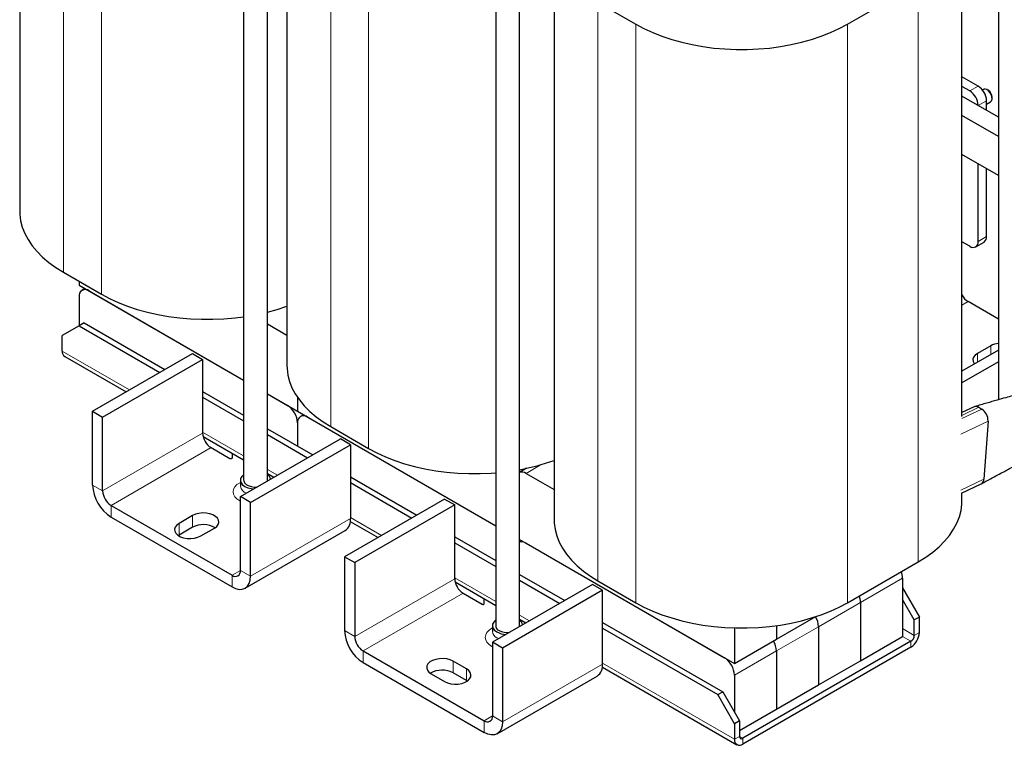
# Model space of a CAD drawing. Header units: millimetres. Extents: x 5 to 418, y 2 to 292.
# Tile 18 of 23: x 325 to 383, y 59 to 102. Entities that reach past the tile are written whole.
import ezdxf

# ---------------------------------------------------------------- set-up
doc = ezdxf.new("R2010")
doc.units = ezdxf.units.MM

msp = doc.modelspace()

# ---------------------------------------------------------------- linework, layer by layer
at = {"color": 7, "linetype": 'Continuous', "lineweight": 25}
for p, q in [((383.0224, 131.418), (383.0224, 79.7928)), ((325.3731, 124.9726), (325.3731, 90.9065)), ((338.5666, 122.1918), (338.5666, 75.0579)), ((339.9666, 75.0579), (339.9666, 122.1918)), ((341.1133, 115.8859), (341.1133, 81.8199)), ((353.4158, 113.6195), (353.4158, 66.4856)), ((354.8158, 66.4856), (354.8158, 113.6195)), ((380.8787, 78.8033), (380.8787, 107.9137)), ((356.8535, 106.7993), (356.8535, 72.7332)), ((374.1376, 101.9131), (378.2954, 104.3134)), ((359.4368, 103.199), (361.6642, 101.9131)), ((381.8344, 98.2656), (380.8787, 98.8174)), ((381.3394, 97.9799), (380.8787, 98.2459)), ((382.1478, 98.074), (382.0875, 98.0392)), ((382.4185, 98.0181), (382.3578, 98.0532)), ((383.0224, 96.4368), (380.8787, 97.6743)), ((382.6547, 97.5388), (382.6547, 97.6089)), ((382.3294, 96.8368), (382.3294, 97.4083)), ((382.3294, 97.2089), (382.5677, 97.3465)), ((383.0224, 95.2938), (380.8787, 96.5314)), ((383.0224, 93.0075), (380.8787, 94.245)), ((381.8344, 89.1205), (381.8344, 93.6933)), ((382.3294, 89.4062), (382.3294, 93.4076)), ((381.3394, 88.8346), (380.8787, 89.1006)), ((381.6894, 88.8), (382.1844, 89.0857)), ((327.9564, 87.3061), (330.1838, 86.0203)), ((328.8721, 86.7775), (328.8721, 86.5482)), ((328.8721, 86.5482), (338.5666, 80.9517)), ((328.8721, 85.8623), (328.8721, 84.1477)), ((329.2201, 86.3474), (329.0461, 86.2469)), ((329.4661, 86.2054), (338.5666, 80.9517)), ((383.0224, 84.5473), (381.2405, 85.576)), ((328.8721, 84.1477), (327.8822, 83.576)), ((329.1691, 84.3192), (328.8721, 84.1477)), ((328.8721, 84.1477), (333.6236, 81.4048)), ((329.1691, 84.3192), (333.9205, 81.5762)), ((339.9666, 84.2589), (341.1133, 83.5969)), ((327.8822, 82.6615), (327.8822, 83.576)), ((382.5769, 82.9757), (381.7849, 82.5185)), ((329.6641, 79.119), (335.5543, 82.5193)), ((335.5543, 82.5193), (336.1483, 82.1765)), ((383.0224, 82.7194), (380.8787, 81.4818)), ((328.0272, 82.341), (331.6363, 80.2575)), ((330.2581, 78.7761), (336.1483, 82.1765)), ((336.1483, 82.1765), (336.1483, 77.8325)), ((383.0224, 82.0336), (380.8787, 80.7961)), ((336.1483, 80.2902), (338.5666, 78.8941)), ((339.9666, 80.1435), (353.4158, 72.3795)), ((339.9666, 80.1435), (341.1475, 79.4618)), ((336.1483, 79.9473), (338.5666, 78.5512)), ((341.7415, 79.9327), (341.7415, 79.1189)), ((329.6641, 79.119), (330.2581, 78.7761)), ((329.6641, 74.775), (329.6641, 79.119)), ((342.0894, 78.9181), (341.9155, 78.8176)), ((381.5971, 79.3829), (380.8787, 79.0391)), ((381.8726, 79.3529), (382.0527, 79.2488)), ((330.2581, 74.4321), (330.2581, 78.7761)), ((341.7415, 78.433), (341.7415, 77.0613)), ((342.3354, 78.776), (353.4158, 72.3795)), ((382.415, 78.5452), (382.172, 75.1246)), ((339.9666, 78.0859), (342.6321, 76.5471)), ((339.9666, 77.743), (342.3351, 76.3757)), ((343.6966, 78.2195), (345.924, 76.9337)), ((336.1733, 77.6383), (338.5666, 76.2567)), ((338.3756, 74.0899), (344.2658, 77.4903)), ((338.9696, 73.747), (344.8598, 77.1474)), ((344.8598, 77.1474), (344.2658, 77.4903)), ((344.8598, 77.1474), (344.8598, 72.8034)), ((336.6432, 76.9751), (337.7612, 76.3298)), ((337.8807, 76.6527), (337.8807, 76.3583)), ((339.9666, 75.4485), (340.3478, 75.2285)), ((355.2298, 75.7605), (354.8158, 75.5216)), ((355.2048, 75.4621), (356.8535, 74.5103)), ((338.3706, 75.0608), (338.3706, 74.7178)), ((344.8598, 75.2611), (348.7698, 73.0039)), ((344.8598, 74.9182), (348.4728, 72.8325)), ((380.8433, 74.2861), (382.0177, 74.848)), ((380.8787, 73.8476), (380.8787, 74.303)), ((338.9696, 73.747), (338.3756, 74.0899)), ((338.3756, 69.7459), (338.3756, 74.0899)), ((338.9696, 69.403), (338.9696, 73.747)), ((350.4035, 73.9471), (344.5133, 70.5467)), ((350.4035, 73.9471), (350.9975, 73.6042)), ((330.753, 73.5748), (337.8807, 69.4601)), ((350.9975, 73.6042), (345.1073, 70.2038)), ((350.9975, 69.2602), (350.9975, 73.6042)), ((330.753, 72.8889), (337.8807, 68.7742)), ((335.5543, 72.9747), (334.7623, 72.5175)), ((344.8486, 72.6302), (346.4855, 71.6852)), ((335.5543, 72.2888), (334.7623, 71.8316)), ((336.0493, 71.7746), (336.8412, 72.2318)), ((338.6506, 68.698), (344.5408, 72.0983)), ((334.7623, 71.8316), (334.7165, 71.8031)), ((350.9975, 71.7179), (353.4158, 70.3218)), ((350.9975, 71.375), (353.4158, 69.9789)), ((354.8158, 71.5713), (367.4802, 64.2603)), ((354.9588, 71.4887), (354.8158, 71.4062)), ((355.2048, 71.3467), (366.8862, 64.6032)), ((344.5133, 70.5467), (345.1073, 70.2038)), ((344.5133, 70.5467), (344.5133, 66.2027)), ((345.1073, 70.2038), (345.1073, 65.8598)), ((374.1376, 67.847), (378.2954, 70.2473)), ((351.0226, 69.0661), (353.4158, 67.6845)), ((354.8158, 69.5136), (357.4813, 67.9748)), ((354.8158, 69.1707), (357.1844, 67.8034)), ((359.4368, 69.1329), (361.6642, 67.847)), ((377.3797, 69.2893), (377.3797, 65.8598)), ((359.1151, 68.918), (353.2249, 65.5176)), ((359.7091, 68.5751), (353.8189, 65.1748)), ((359.7091, 68.5751), (359.1151, 68.918)), ((359.7091, 64.2311), (359.7091, 68.5751)), ((377.3797, 68.7176), (378.3696, 67.0029)), ((351.4925, 68.4028), (352.6104, 67.7575)), ((352.7299, 67.786), (352.7299, 68.0804)), ((378.0726, 66.8315), (377.3797, 68.0318)), ((374.9048, 67.8605), (374.9048, 64.4311)), ((354.8158, 66.8763), (355.1971, 66.6562)), ((369.955, 65.689), (372.2656, 67.0229)), ((378.3696, 67.0029), (378.0726, 66.8315)), ((378.0726, 65.917), (378.0726, 66.8315)), ((378.3696, 66.0884), (378.3696, 67.0029)), ((353.2198, 66.4885), (353.2198, 66.1455)), ((354.8131, 66.4345), (354.8158, 66.5289)), ((359.7091, 66.6888), (366.7872, 62.6027)), ((359.7091, 66.3459), (366.4902, 62.4312)), ((367.4802, 66.3615), (367.4802, 64.2603)), ((369.955, 66.4957), (369.955, 65.689)), ((372.4299, 66.4318), (372.4299, 63.0024)), ((367.4802, 64.2603), (369.955, 65.689)), ((377.8746, 65.574), (367.9751, 59.8592)), ((374.9048, 64.4311), (377.3797, 65.8598)), ((345.6023, 65.0025), (352.7299, 60.8878)), ((353.2249, 65.5176), (353.2249, 61.1736)), ((353.8189, 65.1748), (353.2249, 65.5176)), ((353.8189, 65.1748), (353.8189, 60.8308)), ((377.8746, 65.2311), (367.9751, 59.5162)), ((369.955, 65.0031), (369.955, 61.5736)), ((351.6905, 63.9453), (350.8985, 64.4024)), ((372.4299, 63.0024), (374.9048, 64.4311)), ((345.6023, 64.3166), (352.7299, 60.2019)), ((359.6979, 64.0579), (367.6252, 59.4816)), ((349.6116, 63.6595), (350.4035, 63.2023)), ((351.6905, 63.2594), (350.8985, 63.7166)), ((351.7363, 63.2308), (351.6905, 63.2594)), ((353.4998, 60.1257), (359.39, 63.526)), ((367.4802, 63.5744), (367.4802, 61.4024)), ((367.7771, 60.3164), (372.4299, 63.0024)), ((366.4902, 62.4312), (366.7872, 62.6027)), ((367.4802, 60.7166), (366.4902, 62.4312)), ((366.7872, 62.6027), (367.7771, 60.8881)), ((367.7771, 60.8881), (367.4802, 60.7166)), ((367.4802, 60.7166), (367.4802, 59.8021)), ((367.7771, 60.8881), (367.7771, 59.9735))]:
    msp.add_line(p, q, dxfattribs=at)
at = {"color": 7, "linetype": 'Continuous', "lineweight": 18}
for p, q in [((327.9564, 121.3722), (327.9564, 87.3061)), ((330.1838, 120.0864), (330.1838, 86.0203)), ((343.6966, 112.2856), (343.6966, 78.2195)), ((345.924, 110.9997), (345.924, 76.9337)), ((378.2954, 104.3134), (378.2954, 70.2473)), ((359.4368, 103.199), (359.4368, 69.1329)), ((361.6642, 101.9131), (361.6642, 67.847)), ((374.1376, 101.9131), (374.1376, 67.847)), ((381.3394, 97.9799), (381.8344, 98.2656)), ((382.3294, 97.4083), (381.8344, 97.1226)), ((381.8344, 89.1205), (382.3294, 89.4062)), ((380.8787, 85.3671), (381.2405, 85.576)), ((382.5769, 82.4622), (382.5769, 82.9757)), ((327.8822, 82.6615), (331.8414, 80.3759)), ((381.7849, 82.005), (381.7849, 82.5185)), ((380.8759, 78.6857), (382.0527, 79.2488)), ((380.8787, 78.8773), (381.8726, 79.3529)), ((380.8125, 77.7784), (382.415, 78.5452)), ((330.2581, 74.4321), (336.1483, 77.8325)), ((336.1483, 77.8896), (338.5666, 76.4935)), ((336.6432, 76.9751), (330.753, 73.5748)), ((339.9666, 75.6853), (340.5529, 75.3468)), ((356.0984, 75.9779), (355.2048, 75.4621)), ((380.8125, 74.4741), (382.172, 75.1246)), ((330.2581, 74.4321), (329.6641, 74.775)), ((330.753, 73.5748), (330.753, 72.8889)), ((334.7623, 71.8316), (334.7623, 72.5175)), ((335.5543, 72.2888), (335.5543, 72.9747)), ((338.9696, 69.403), (344.8598, 72.8034)), ((344.8598, 72.8605), (346.6906, 71.8036)), ((338.3756, 69.7458), (337.8807, 69.4601)), ((338.3756, 69.7459), (338.9696, 69.403)), ((337.8807, 69.4601), (337.8807, 68.7742)), ((350.9975, 69.2602), (345.1073, 65.8598)), ((350.9975, 69.3173), (353.4158, 67.9212)), ((377.3797, 69.2893), (374.9048, 67.8605)), ((345.6023, 65.0025), (351.4925, 68.4028)), ((374.9048, 67.8605), (372.4299, 66.4318)), ((354.8158, 67.113), (355.4022, 66.7746)), ((345.1073, 65.8598), (344.5133, 66.2027)), ((372.4299, 66.4318), (369.955, 65.0031)), ((378.0726, 65.917), (377.3797, 66.317)), ((353.4823, 65.7798), (353.5883, 65.7274)), ((377.3797, 65.8598), (377.8746, 65.574)), ((377.8746, 65.574), (377.8746, 65.2311)), ((378.0726, 65.917), (378.3696, 66.0884)), ((345.6023, 65.0025), (345.6023, 64.3166)), ((369.955, 65.0031), (367.4802, 63.5744)), ((350.8985, 63.7166), (350.8985, 64.4024)), ((351.6905, 63.2594), (351.6905, 63.9453)), ((359.7091, 64.2311), (353.8189, 60.8308)), ((359.7091, 64.2882), (367.4802, 59.8021)), ((352.7299, 60.8878), (353.2249, 61.1736)), ((353.2249, 61.1736), (353.8189, 60.8308)), ((352.7299, 60.8878), (352.7299, 60.2019)), ((367.7771, 59.9735), (367.4802, 59.8021)), ((367.9751, 59.8592), (367.7771, 59.9735)), ((367.9751, 59.8592), (367.9751, 59.5162))]:
    msp.add_line(p, q, dxfattribs=at)
at = {"color": 7, "linetype": 'Continuous', "lineweight": 25, "flags": 128}
for points in [[(361.6642, 101.9131), (362.1477, 101.6541), (362.6634, 101.4167), (363.2084, 101.2022), (363.7796, 101.0119), (364.3738, 100.8466), (364.9878, 100.7075), (365.6181, 100.5953), (366.2611, 100.5106), (366.9134, 100.4538), (367.5711, 100.4254), (368.2307, 100.4254), (368.8884, 100.4538), (369.5406, 100.5106), (370.1837, 100.5953), (370.8139, 100.7075), (371.4279, 100.8466), (372.0222, 101.0119), (372.5934, 101.2022), (373.1384, 101.4167), (373.6541, 101.6541), (374.1376, 101.9131)], [(382.5677, 97.3465), (382.619, 97.3963), (382.6516, 97.4905), (382.6487, 97.6112), (382.6107, 97.7439), (382.5423, 97.8725), (382.4515, 97.9815), (382.3495, 98.0578), (382.2485, 98.0922), (382.1606, 98.0806), (382.1478, 98.074)], [(325.3731, 90.9065), (325.3793, 90.7161), (325.4286, 90.3364), (325.5269, 89.9599), (325.6736, 89.5887), (325.8681, 89.2248), (326.109, 88.8704), (326.3952, 88.5273), (326.725, 88.1976), (327.0966, 87.8829), (327.5078, 87.5853), (327.9564, 87.3061)], [(330.1838, 86.0203), (330.6673, 85.7613), (331.183, 85.5239), (331.728, 85.3094), (332.2992, 85.119), (332.8934, 84.9538), (333.5074, 84.8147), (334.1377, 84.7025), (334.7808, 84.6177), (335.433, 84.561), (336.0907, 84.5325), (336.7503, 84.5325), (337.408, 84.561), (338.0602, 84.6177), (338.5666, 84.682)], [(339.9666, 84.9586), (340.5418, 85.119), (341.113, 85.3094), (341.1133, 85.3095)], [(381.7849, 82.5185), (381.6496, 82.4189), (381.5596, 82.3034), (381.5201, 82.1788), (381.5333, 82.0524), (381.5986, 81.9315), (381.6177, 81.9085)], [(341.1133, 81.8199), (341.1195, 81.6295), (341.1688, 81.2498), (341.2671, 80.8733), (341.4138, 80.502), (341.6083, 80.1382), (341.8492, 79.7837), (342.1354, 79.4407), (342.4652, 79.1109), (342.8367, 78.7963), (343.248, 78.4986), (343.6966, 78.2195)], [(345.924, 76.9337), (346.4075, 76.6747), (346.9232, 76.4373), (347.4682, 76.2228), (348.0394, 76.0324), (348.6336, 75.8672), (349.2476, 75.7281), (349.8779, 75.6158), (350.5209, 75.5311), (351.1732, 75.4744), (351.8309, 75.4459), (352.4905, 75.4459), (353.1482, 75.4744), (353.4158, 75.4942)], [(337.8807, 76.3583), (337.8777, 76.3466), (337.8689, 76.3359), (337.8551, 76.3271), (337.8375, 76.321), (337.8175, 76.3181), (337.797, 76.3187), (337.7777, 76.3227), (337.7612, 76.3298)], [(338.5666, 75.3836), (338.5613, 75.3798), (338.4495, 75.2731), (338.3853, 75.154), (338.3722, 75.0295), (338.4112, 74.9069), (338.4998, 74.7932), (338.633, 74.695), (338.8031, 74.6181), (339, 74.5669), (339.1669, 74.5467)], [(338.5666, 75.1012), (338.5668, 75.0192), (338.6121, 74.9118), (338.706, 74.8154), (338.8415, 74.7372), (339.0085, 74.683), (339.1947, 74.6568), (339.3601, 74.6582)], [(339.9639, 75.0068), (339.9697, 75.0469), (339.9666, 75.1012)], [(378.2954, 70.2473), (378.744, 70.5264), (379.1552, 70.8241), (379.5268, 71.1387), (379.8566, 71.4685), (380.1428, 71.8115), (380.3837, 72.166), (380.5781, 72.5298), (380.7249, 72.901), (380.8232, 73.2776), (380.8725, 73.6573), (380.8787, 73.8476)], [(336.8412, 72.2318), (336.9765, 72.3315), (337.0665, 72.447), (337.1061, 72.5715), (337.0928, 72.698), (337.0276, 72.8189), (336.9141, 72.9272), (336.759, 73.0168), (336.5712, 73.0823), (336.3618, 73.12), (336.1428, 73.1276), (335.927, 73.1048), (335.727, 73.0528), (335.5543, 72.9747)], [(334.7623, 72.5175), (334.627, 72.4179), (334.537, 72.3024), (334.4975, 72.1778), (334.5107, 72.0514), (334.576, 71.9305), (334.6895, 71.8221), (334.8446, 71.7325), (335.0323, 71.667), (335.2418, 71.6294), (335.4607, 71.6217), (335.6765, 71.6445), (335.8766, 71.6965), (336.0493, 71.7746)], [(356.8535, 72.7332), (356.8597, 72.5429), (356.909, 72.1632), (357.0073, 71.7866), (357.154, 71.4154), (357.3484, 71.0516), (357.5894, 70.6971), (357.8756, 70.3541), (358.2054, 70.0243), (358.5769, 69.7097), (358.9882, 69.412), (359.4368, 69.1329)], [(337.8807, 68.7742), (338.0931, 68.6757), (338.2974, 68.6294), (338.4857, 68.6369), (338.6507, 68.698), (338.7861, 68.8104), (338.8867, 68.9697), (338.9487, 69.1698), (338.9696, 69.403)], [(352.6104, 67.7575), (352.6269, 67.7504), (352.6463, 67.7464), (352.6668, 67.7458), (352.6867, 67.7487), (352.7043, 67.7548), (352.7181, 67.7636), (352.7269, 67.7743), (352.7299, 67.786)], [(361.6642, 67.847), (362.1477, 67.5881), (362.6634, 67.3506), (363.2084, 67.1362), (363.7796, 66.9458), (364.3738, 66.7806), (364.9878, 66.6415), (365.6181, 66.5292), (366.2611, 66.4445), (366.9134, 66.3877), (367.5711, 66.3593), (368.2307, 66.3593), (368.8884, 66.3877), (369.5406, 66.4445), (370.1837, 66.5292), (370.8139, 66.6415), (371.4279, 66.7806), (372.0222, 66.9458), (372.5934, 67.1362), (373.1384, 67.3506), (373.6541, 67.5881), (374.1376, 67.847)], [(353.4158, 66.8114), (353.4105, 66.8075), (353.2988, 66.7008), (353.2345, 66.5817), (353.2215, 66.4573), (353.2604, 66.3346), (353.3491, 66.2209), (353.4823, 66.1227)], [(350.8985, 64.4024), (350.7258, 64.4806), (350.5258, 64.5325), (350.31, 64.5554), (350.091, 64.5477), (349.8816, 64.51), (349.6938, 64.4445), (349.5387, 64.355), (349.4252, 64.2466), (349.3599, 64.1257), (349.3467, 63.9993), (349.3862, 63.8747), (349.4763, 63.7592), (349.6116, 63.6595)], [(350.4035, 63.2023), (350.5762, 63.1242), (350.7763, 63.0722), (350.9921, 63.0494), (351.211, 63.0571), (351.4205, 63.0947), (351.6082, 63.1603), (351.7633, 63.2498), (351.8768, 63.3582), (351.9421, 63.4791), (351.9553, 63.6055), (351.9158, 63.7301), (351.8258, 63.8456), (351.6905, 63.9453)], [(353.8189, 60.8308), (353.7979, 60.5975), (353.736, 60.3974), (353.6353, 60.2381), (353.4999, 60.1257), (353.3349, 60.0646), (353.1466, 60.0571), (352.9424, 60.1034), (352.7299, 60.2019)]]:
    msp.add_lwpolyline(points, dxfattribs=at)
at = {"color": 7, "linetype": 'Continuous', "lineweight": 18, "flags": 128}
for points in [[(338.3756, 73.8158), (338.336, 73.8377), (338.1724, 73.9528), (338.0508, 74.0841), (337.9759, 74.2267), (337.9506, 74.3749), (337.9759, 74.5231), (338.0508, 74.6656), (338.1724, 74.7969), (338.336, 74.9121), (338.3706, 74.9313)], [(353.2249, 65.2435), (353.1853, 65.2654), (353.0216, 65.3805), (352.9, 65.5119), (352.8251, 65.6544), (352.7998, 65.8026), (352.8251, 65.9508), (352.9, 66.0933), (353.0216, 66.2247), (353.1853, 66.3398), (353.2198, 66.359)]]:
    msp.add_lwpolyline(points, dxfattribs=at)
at = {"color": 7, "linetype": 'Continuous', "lineweight": 25}
for centre, radius, start, end in [((381.2547, 97.3594), 1.0758, 2.605478, 57.394522), ((380.7598, 97.0737), 1.0758, 2.605478, 57.394522), ((382.1536, 97.5924), 0.5014, 1.889301, 58.105322), ((381.9964, 89.3638), 0.3357, 304.056351, 7.25583), ((381.5327, 89.0715), 0.3057, 230.796715, 9.214037), ((329.2342, 85.9211), 0.3668, 50.796715, 189.214037), ((381.7989, 86.4564), 1.0426, 208.038229, 237.612373), ((383.1673, 81.8869), 1.2386, 96.721587, 118.470885), ((328.2252, 82.6236), 0.3451, 173.701152, 234.986667), ((340.4519, 78.3744), 1.2909, 2.605478, 57.394522), ((381.7068, 79.1108), 0.2934, 55.589791, 111.952879), ((381.6126, 78.5772), 0.803, 357.713486, 56.762311), ((342.1036, 78.4918), 0.3668, 50.796715, 189.214037), ((337.2229, 77.8814), 1.0758, 182.605478, 237.394522), ((352.6162, 87.9986), 12.5149, 280.123127, 289.790531), ((354.9537, 75.1047), 0.4368, 54.915816, 108.401969), ((339.7194, 75.0052), 0.452, 14.486529, 56.849129), ((381.8648, 75.1138), 0.3074, 301.875065, 2.004042), ((332.0283, 74.8826), 2.3667, 182.605478, 237.394522), ((331.3327, 74.481), 1.0758, 182.605478, 237.394522), ((344.1273, 72.7101), 0.7385, 304.056351, 7.25583), ((336.195, 71.0751), 1.3724, 59.717852, 117.83056), ((354.9537, 70.9893), 0.4368, 54.915816, 108.401969), ((338.0739, 69.697), 0.3057, 230.796715, 9.214037), ((376.2759, 69.2658), 1.104, 1.216673, 21.682164), ((352.0721, 69.3091), 1.0758, 182.605478, 237.394522), ((373.801, 67.8371), 1.104, 1.216673, 21.682164), ((354.5687, 66.433), 0.452, 14.486529, 56.849129), ((371.1867, 66.381), 1.2442, 2.342669, 30.758791), ((371.205, 66.3864), 1.2257, 2.12362, 30.977841), ((346.8776, 66.3103), 2.3667, 182.605478, 237.394522), ((353.7363, 66.5006), 0.3217, 174.947689, 248.503091), ((354.0764, 67.2265), 1.2535, 241.708435, 267.246553), ((354.1104, 67.1504), 1.0691, 242.599318, 275.311877), ((346.1819, 65.9087), 1.0758, 182.605478, 237.394522), ((368.7119, 64.9523), 1.2442, 2.342669, 30.758791), ((368.7302, 64.9577), 1.2257, 2.12362, 30.977841), ((377.295, 66.1373), 1.0758, 302.605478, 357.394522), ((377.6428, 65.9365), 0.4303, 302.605478, 357.394522), ((366.1906, 63.5157), 1.2909, 2.605478, 57.394522), ((350.2575, 62.5142), 1.3625, 61.937001, 120.514587), ((358.9545, 64.1478), 0.7592, 305.013333, 6.298848), ((352.9231, 61.1247), 0.3057, 230.796715, 9.214037), ((367.7819, 59.7531), 0.3057, 170.785963, 309.203285), ((367.8978, 59.9539), 0.1223, 170.785963, 309.203285)]:
    msp.add_arc(centre, radius, start, end, dxfattribs=at)
at = {"color": 7, "linetype": 'Continuous', "lineweight": 18}
for centre, radius, start, end in [((338.8788, 74.7945), 0.5141, 188.715148, 254.230215), ((353.6536, 66.18), 0.4353, 184.860532, 246.821948)]:
    msp.add_arc(centre, radius, start, end, dxfattribs=at)
at = {"color": 7, "linetype": 'Continuous', "lineweight": 25}
for points, knots in [([(387.3802, 81.2291), (387.2432, 81.1667), (386.9896, 81.0514), (386.6119, 80.8875), (386.2774, 80.7564), (385.9839, 80.6525), (385.7341, 80.5749), (385.5292, 80.5152), (385.3251, 80.4565), (385.1044, 80.3923), (384.8738, 80.3256), (384.6652, 80.2653), (384.4777, 80.2111), (384.2982, 80.1592), (384.0934, 80.1001), (383.8108, 80.0188), (383.4214, 79.907), (382.9161, 79.7623), (382.3081, 79.5887), (381.8692, 79.4637), (381.6326, 79.3963)], [0, 0, 0, 0, 0.0959452, 0.1775457, 0.2454411, 0.3001388, 0.3441485, 0.3790151, 0.4101003, 0.4519538, 0.4894763, 0.524191, 0.5547375, 0.5811089, 0.6103491, 0.6511658, 0.7141707, 0.7933049, 0.8885781, 1, 1, 1, 1]), ([(382.0271, 74.8528), (382.2024, 74.9475), (382.5237, 75.121), (382.9615, 75.3571), (383.3158, 75.5479), (383.6197, 75.7115), (383.9123, 75.8688), (384.2266, 76.0376), (384.567, 76.2203), (384.9131, 76.4054), (385.2441, 76.5817), (385.5227, 76.7292), (385.7626, 76.8558), (385.9961, 76.9786), (386.2426, 77.1048), (386.5273, 77.2426), (386.8533, 77.3949), (387.257, 77.5753), (387.7406, 77.7814), (388.3059, 78.0121), (388.7138, 78.1711), (388.9307, 78.2557)], [0, 0, 0, 0, 0.081513, 0.1493907, 0.2036342, 0.2461884, 0.2904687, 0.338126, 0.389911, 0.4455958, 0.4957705, 0.540067, 0.5710009, 0.6014589, 0.6399118, 0.6746145, 0.719436, 0.7743791, 0.8394515, 0.91466, 1, 1, 1, 1])]:
    msp.add_open_spline(points, degree=3, knots=knots, dxfattribs=at)

doc.saveas('drawing.dxf')
